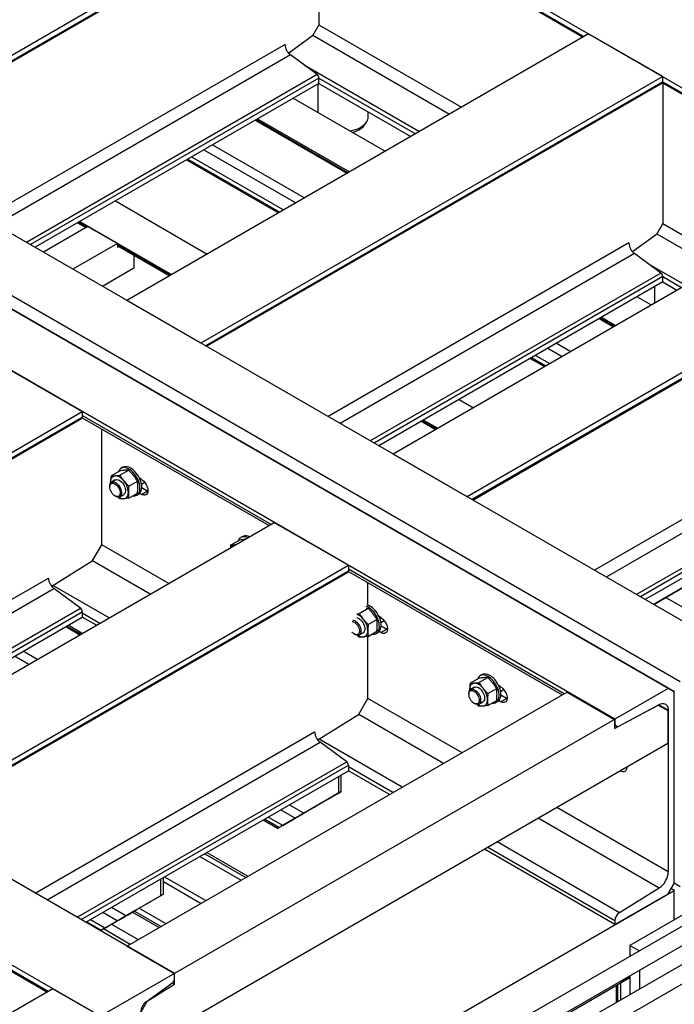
# Model space of a CAD drawing. Header units: millimetres. Extents: x 0 to 25230, y 0 to 17820.
# Tile 191 of 214: x 20083 to 20864, y 10478 to 11653. Entities that reach past the tile are written whole.
import ezdxf

# ---------------------------------------------------------------- set-up
doc = ezdxf.new("R2010")
doc.units = ezdxf.units.MM
doc.linetypes.add('SLD-Sólida', pattern=[0])
doc.layers.add('REFERÊNCIAS', color=9, linetype='SLD-Sólida')

msp = doc.modelspace()

# ---------------------------------------------------------------- linework, layer by layer
at = {"color": 7, "linetype": 'SLD-Sólida', "lineweight": 25, "ltscale": 30}
for p, q in [((21564.2, 10970.9), (20551.9, 10386.5)), ((21603.8, 10948), (20330.9, 10213.2)), ((20561.9, 10369.2), (21574.2, 10953.6)), ((20340.9, 10195.9), (21613.8, 10930.7))]:
    msp.add_line(p, q, dxfattribs=at)
at = {"layer": 'REFERÊNCIAS', "linetype": 'SLD-Sólida', "lineweight": 25, "ltscale": 30}
for p, q in [((16931.4, 13847.1), (21485.1, 11218.3)), ((16380.6, 13529.2), (20934.4, 10900.3)), ((20856.4, 10855.3), (16302.7, 13484.2)), ((16317, 13492.4), (20870.7, 10863.6)), ((20863.7, 10851.3), (16309.9, 13480.2)), ((20792.8, 10818.6), (16239, 13447.4)), ((20267.5, 10515.3), (15713.7, 13144.2)), ((20179.1, 10464.3), (15625.3, 13093.1)), ((20439.7, 11821.8), (19888.9, 11503.9)), ((20439.7, 11815.4), (19894.5, 11500.6)), ((20439.7, 11815.4), (20755.8, 11632.8)), ((19895.6, 11500), (20438.9, 11813.7)), ((20439.5, 11814.3), (20754.8, 11632.2)), ((20439.7, 11814.1), (20439.7, 11646.6)), ((20439.7, 11646.6), (20432.1, 11633.5)), ((20439.7, 11646.6), (20609.7, 11548.5)), ((20761.4, 11636.1), (20210.7, 11318.1)), ((20432.1, 11633.5), (20403.8, 11612.8)), ((20432.6, 11634.4), (20595.6, 11540.3)), ((20849.8, 11585), (20761.4, 11636.1)), ((20399.3, 11623.3), (20040.6, 11416.3)), ((20405.9, 11610.8), (20054.8, 11408.1)), ((20437.5, 11587.4), (20405.9, 11610.8)), ((20422.1, 11598.9), (20559.5, 11519.5)), ((20437.5, 11587.4), (20090.8, 11387.3)), ((20439.7, 11583.3), (20095.5, 11384.6)), ((20849.8, 11585), (20299, 11267.1)), ((20439.7, 11576.8), (20439.7, 11583.3)), ((20439.7, 11583.3), (20554.8, 11516.8)), ((20849.8, 11578.6), (20849.8, 11585)), ((20439.7, 11576.8), (20101.1, 11381.4)), ((20849.8, 11578.6), (20304.6, 11263.9)), ((20305.7, 11263.3), (20849.1, 11577)), ((20438.2, 11576), (20438.2, 11542.3)), ((20439.7, 11576.8), (20549.3, 11513.6)), ((20849.6, 11577.5), (21072.3, 11449)), ((20849.8, 11578.6), (21073.3, 11449.6)), ((20849.8, 11577.4), (20849.8, 11409.9)), ((20409, 11559.1), (20518.6, 11495.9)), ((20363.9, 11533.1), (20473.5, 11469.8)), ((20364.9, 11533.7), (20474.5, 11470.4)), ((20366.6, 11534.6), (20476.1, 11471.4)), ((20498.6, 11537), (20498.6, 11542.9)), ((20302.6, 11497.7), (20412.2, 11434.5)), ((20312.9, 11503.7), (20422.5, 11440.4)), ((20281.7, 11485.6), (20391.3, 11422.4)), ((20283.3, 11486.6), (20392.9, 11423.3)), ((20287.9, 11489.2), (20397.5, 11426)), ((21078.9, 11452.8), (20528.1, 11134.8)), ((20196.9, 11436.7), (20306.4, 11373.4)), ((20164, 11406.3), (20111, 11375.7)), ((20151.8, 11410.6), (20161.7, 11404.9)), ((20152.8, 11411.2), (20162.7, 11405.5)), ((20154.4, 11412.2), (20264, 11348.9)), ((20164, 11406.3), (20199.3, 11385.8)), ((20849.8, 11409.9), (20842.2, 11396.8)), ((20849.8, 11409.9), (20927.2, 11365.2)), ((21167.3, 11401.8), (20616.5, 11083.8)), ((21167.3, 11395.3), (20622.1, 11080.6)), ((20623.2, 11080), (21166.6, 11393.7)), ((20842.2, 11396.8), (20813.9, 11376)), ((20842.7, 11397.6), (20913.1, 11357)), ((20199.3, 11385.8), (20146.3, 11355.3)), ((20199.3, 11385.8), (20199.3, 11381.5)), ((20199.3, 11384.4), (20262.4, 11348)), ((20199.3, 11383.2), (20261.3, 11347.4)), ((20199.3, 11381.5), (20201.1, 11382.2)), ((20809.4, 11386.6), (20450.8, 11179.5)), ((20219.1, 11371.7), (20219.1, 11356.4)), ((20816, 11374.1), (20464.9, 11171.4)), ((20847.6, 11350.7), (20816, 11374.1)), ((20219.1, 11356.4), (20181.7, 11334.8)), ((20832.2, 11362.1), (20877, 11336.2)), ((20847.6, 11350.7), (20501, 11150.5)), ((20849.8, 11346.5), (20505.6, 11147.8)), ((20849.8, 11340.1), (20849.8, 11346.5)), ((20849.8, 11346.5), (20872.3, 11333.5)), ((20849.8, 11340.1), (20511.2, 11144.6)), ((20839.9, 11334.3), (20839.9, 11314.8)), ((20849.8, 11340.1), (20866.7, 11330.3)), ((20819.1, 11322.4), (20836.1, 11312.6)), ((20299, 11267.1), (20210.7, 11318.1)), ((20776.7, 11297.9), (20793.6, 11288.1)), ((20774, 11296.3), (20791, 11286.6)), ((20775.1, 11296.9), (20792, 11287.2)), ((20723.1, 11266.9), (20740, 11257.1)), ((20698, 11252.5), (20715, 11242.7)), ((20712.8, 11261), (20729.7, 11251.2)), ((20691.8, 11248.9), (20708.8, 11239.1)), ((20693.4, 11249.8), (20710.4, 11240)), ((20069.1, 11236.4), (20157.4, 11185.4)), ((20607, 11199.9), (20623.9, 11190.1)), ((21126.9, 11203.3), (20768.2, 10996.2)), ((19632.1, 10882.1), (20157.4, 11185.4)), ((20157.4, 11185.4), (20157.4, 11178.9)), ((20382.6, 11050.8), (20157.4, 11180.8)), ((21133.5, 11190.8), (20782.4, 10988.1)), ((19637.7, 10878.9), (20157.4, 11178.9)), ((19638.8, 10878.3), (20156.7, 11177.3)), ((20157.4, 11178.2), (20380.3, 11049.5)), ((20561.9, 11173.9), (20578.8, 11164.1)), ((20562.9, 11174.5), (20579.9, 11164.7)), ((20564.6, 11175.4), (20581.5, 11165.6)), ((20180.7, 11026.6), (20180.7, 11164.7)), ((21165.1, 11167.4), (20818.4, 10967.3)), ((21167.3, 11163.3), (20823.1, 10964.6)), ((21167.3, 11156.8), (20828.7, 10961.3)), ((20616.5, 11083.8), (20528.1, 11134.8)), ((20191.7, 11108.7), (20202.1, 11114.7)), ((20201.1, 11114.5), (20200.8, 11114)), ((20202.3, 11109.6), (20212.7, 11115.6)), ((20206, 11119), (20203.9, 11117.8)), ((20191.2, 11101.3), (20191.2, 11100.4)), ((20191.2, 11101.3), (20191.3, 11100.1)), ((20196.8, 11103.9), (20192.2, 11101.2)), ((20212.9, 11096.4), (20223.3, 11102.4)), ((20228, 11104.6), (20225.8, 11105.9)), ((20228, 11098.8), (20231.9, 11101.1)), ((20231.8, 11101), (20232.2, 11100.7)), ((20190.2, 11096.6), (20190.2, 11095.6)), ((20202.2, 11083.9), (20206.8, 11086.6)), ((20212.9, 11082.3), (20223.3, 11088.3)), ((20222.4, 11085.7), (20224.5, 11087)), ((20228, 11086.6), (20225.8, 11087.9)), ((20228, 11086.6), (20235, 11090.7)), ((20228.3, 11094.8), (20235.2, 11090.8)), ((20228.3, 11094.8), (20235.2, 11090.8)), ((20235, 11090.7), (20228.3, 11094.6)), ((20235.7, 11090.4), (20235, 11090.7)), ((20235.2, 11090.8), (20235.8, 11091.1)), ((20235.2, 11090.8), (20235.7, 11090.5)), ((20235.2, 11090.8), (20235.2, 11090.8)), ((20235.2, 11090.8), (20235.7, 11090.6)), ((20196.3, 11084.9), (20197.2, 11084.4)), ((20202.3, 11081.3), (20200.1, 11083.6)), ((19861.2, 10749.8), (20386.5, 11053.1)), ((20386.5, 11053.1), (20474.9, 11002.1)), ((20334.4, 11026.2), (20344.9, 11032.3)), ((20343.8, 11032.1), (20343.6, 11031.5)), ((20348.8, 11036.6), (20346.7, 11035.3)), ((20351.9, 11033.1), (20350.6, 11033)), ((20169.4, 11007), (20180.7, 11026.6)), ((20260.7, 10980.4), (20180.7, 11026.6)), ((20334.4, 11026.2), (20334.1, 11022.8)), ((20339.3, 11026.5), (20340.7, 11026.6)), ((20340.4, 11026.5), (20339.3, 11026.5)), ((20169.4, 11007), (20121, 10976.9)), ((20238.5, 10967.6), (20169.6, 11007.4)), ((19949.6, 10698.8), (20474.9, 11002.1)), ((19955.2, 10695.6), (20474.9, 10995.6)), ((19956.3, 10695), (20474.2, 10994)), ((20474.8, 10994.9), (20729.9, 10847.6)), ((20474.9, 11002.1), (20474.9, 10995.6)), ((20732.3, 10849), (20474.9, 10997.5)), ((19783.8, 10794.5), (20117.1, 10986.9)), ((20498.2, 10954.4), (20498.2, 10981.4)), ((20839, 10955.4), (20887, 10983.1)), ((20890.5, 10985.2), (20842.2, 10957.3)), ((19798, 10786.4), (20123.6, 10974.4)), ((20189.4, 10939.3), (20122.5, 10977.9)), ((20155.3, 10951), (20123.6, 10974.4)), ((20849.9, 10961.7), (20839, 10955.4)), ((20841.4, 10956.8), (20851.9, 10962.9)), ((20851.5, 10962.6), (20849.9, 10961.7)), ((20851.9, 10962.9), (20851.9, 10962.9)), ((20852.5, 10963.2), (20852.5, 10963.2)), ((20853.5, 10963.8), (20892.4, 10941.4)), ((19834.1, 10765.5), (20155.3, 10951)), ((19838.7, 10762.8), (20157.4, 10946.8)), ((20157.4, 10946.8), (20157.4, 10940.4)), ((20487.8, 10944.8), (20498.3, 10950.8)), ((20498.3, 10950.8), (20496, 10950.7)), ((20841.4, 10956.8), (20841.4, 10956.8)), ((19844.3, 10759.6), (20157.4, 10940.4)), ((20178.3, 10932.9), (20157.4, 10944.9)), ((20174.4, 10930.6), (20157.4, 10940.4)), ((20484.9, 10944.3), (20487.8, 10944.8)), ((20498.4, 10931.6), (20508.9, 10937.6)), ((20513.6, 10939.7), (20511.4, 10941)), ((20513.6, 10933.9), (20517.5, 10936.2)), ((20517.4, 10936.1), (20517.8, 10935.9)), ((20137.8, 10929), (20154.7, 10919.3)), ((20155.8, 10919.9), (20138.8, 10929.7)), ((20157.4, 10920.8), (20140.5, 10930.6)), ((20498.4, 10917.4), (20508.9, 10923.4)), ((20508, 10920.9), (20510.1, 10922.1)), ((20513.6, 10921.8), (20511.4, 10923.1)), ((20513.6, 10921.8), (20520.6, 10925.9)), ((20513.9, 10930), (20520.8, 10926)), ((20513.9, 10929.9), (20520.8, 10925.9)), ((20520.6, 10925.9), (20513.9, 10929.7)), ((20521.3, 10925.5), (20520.6, 10925.9)), ((20520.8, 10926), (20521.3, 10926.3)), ((20520.8, 10925.9), (20520.8, 10926)), ((20520.8, 10926), (20521.3, 10925.7)), ((20520.8, 10925.9), (20521.3, 10925.7)), ((20481.9, 10920.1), (20482.8, 10919.5)), ((20487.8, 10916.5), (20485.7, 10918.7)), ((20487.8, 10919), (20492.4, 10921.7)), ((20498.2, 10843.3), (20498.2, 10917.4)), ((20103.8, 10889.8), (20086.8, 10899.6)), ((20093.5, 10883.9), (20076.5, 10893.7)), ((20620, 10861.4), (20630.5, 10867.4)), ((20629.4, 10867.2), (20629.2, 10866.7)), ((20630.6, 10862.3), (20641.1, 10868.3)), ((20634.4, 10871.7), (20632.3, 10870.5)), ((20619.6, 10854.1), (20619.6, 10853.1)), ((20619.6, 10854.1), (20619.6, 10852.9)), ((20625.2, 10856.6), (20620.6, 10853.9)), ((20641.2, 10849.1), (20651.7, 10855.2)), ((20656.4, 10857.3), (20654.1, 10858.6)), ((20656.4, 10851.5), (20660.3, 10853.8)), ((20660.2, 10853.7), (20660.6, 10853.5)), ((20856.4, 10855.3), (20792.8, 10818.6)), ((20863.5, 10851.2), (20856.4, 10855.3)), ((20735.6, 10850.9), (20210.9, 10548)), ((20486.9, 10823.7), (20498.2, 10843.3)), ((20610.4, 10778.6), (20498.2, 10843.3)), ((20618.5, 10849.4), (20618.5, 10848.3)), ((20641.2, 10835), (20651.7, 10841)), ((20656.4, 10839.4), (20654.1, 10840.6)), ((20656.4, 10839.4), (20663.4, 10843.4)), ((20656.7, 10847.5), (20663.6, 10843.5)), ((20656.7, 10847.5), (20663.6, 10843.5)), ((20663.4, 10843.4), (20656.7, 10847.3)), ((20664.1, 10843.1), (20663.4, 10843.4)), ((20663.6, 10843.5), (20664.1, 10843.8)), ((20663.6, 10843.5), (20664.1, 10843.2)), ((20663.6, 10843.5), (20663.6, 10843.5)), ((20663.6, 10843.5), (20664.1, 10843.3)), ((20735.6, 10850.9), (20792.2, 10818.3)), ((20863.5, 10622.6), (20863.5, 10851.2)), ((20624.7, 10837.6), (20625.6, 10837.1)), ((20630.6, 10834), (20628.5, 10836.3)), ((20630.6, 10836.6), (20635.2, 10839.3)), ((20650.8, 10838.4), (20652.9, 10839.7)), ((20792.2, 10807.4), (20844.5, 10835.4)), ((20798.2, 10810.7), (20845.5, 10835.9)), ((20844.5, 10835.4), (20855.9, 10828.8)), ((20844.5, 10835.4), (20844.5, 10835.4)), ((20856.4, 10829.2), (20845.1, 10835.7)), ((20855.9, 10828.8), (20855.9, 10789.7)), ((20856.4, 10829.2), (20856.4, 10636.5)), ((20792.2, 10818.3), (20267.5, 10515.3)), ((20486.9, 10823.7), (20438.5, 10793.7)), ((20588.2, 10765.8), (20487.1, 10824.1)), ((20792.2, 10818.3), (20792.2, 10807.4)), ((20792.8, 10818.6), (20792.8, 10814.1)), ((20792.8, 10814.1), (20792.2, 10814.4)), ((20792.2, 10811.7), (20794.4, 10810.4)), ((20101.3, 10611.2), (20434.6, 10803.6)), ((20539.1, 10737.4), (20440, 10794.6)), ((20115.5, 10603.1), (20441.1, 10791.1)), ((20855.9, 10789.7), (20227.1, 10426.7)), ((20472.8, 10767.7), (20441.1, 10791.1)), ((20151.5, 10582.3), (20472.8, 10767.7)), ((20156.2, 10579.6), (20474.9, 10763.6)), ((20474.9, 10763.6), (20474.9, 10757.1)), ((20528, 10731), (20474.9, 10761.6)), ((20799.1, 10756.9), (20806.2, 10761)), ((20806.9, 10760.6), (20806.2, 10761)), ((20806.2, 10761), (20806.2, 10761)), ((20806.4, 10761.1), (20806.9, 10761.4)), ((20806.4, 10761.1), (20806.4, 10761.1)), ((20806.4, 10761.1), (20806.9, 10760.8)), ((20806.4, 10761.1), (20806.4, 10761.1)), ((20806.4, 10761.1), (20806.9, 10760.8)), ((20806.4, 10761.1), (20806.4, 10761.1)), ((20161.8, 10576.3), (20474.9, 10757.1)), ((20462.9, 10750.2), (20462.9, 10730.2)), ((20466.4, 10732.2), (20466.4, 10752.2)), ((20524, 10728.8), (20474.9, 10757.1)), ((20799.1, 10756.9), (20799.1, 10756.9)), ((20421.7, 10706.3), (20462.9, 10730.2)), ((20466.4, 10732.2), (20425.2, 10708.4)), ((20462.9, 10730.2), (20466.4, 10732.2)), ((20432.8, 10712.8), (20390.4, 10688.3)), ((20421.7, 10706.3), (20404.3, 10716.3)), ((20424.3, 10707.9), (20434.8, 10713.9)), ((20434.5, 10713.7), (20432.8, 10712.8)), ((20434.8, 10713.9), (20434.8, 10714)), ((20435.5, 10714.3), (20435.5, 10714.3)), ((20856.4, 10636.5), (20723.5, 10713.3)), ((20392, 10689.2), (20374.7, 10699.2)), ((20396.6, 10691.9), (20379.3, 10701.9)), ((20411.3, 10700.4), (20394, 10710.4)), ((20396.6, 10691.9), (20411.3, 10700.4)), ((20424.3, 10707.9), (20424.3, 10707.9)), ((20845.5, 10617.2), (20701.3, 10700.5)), ((20390.4, 10688.3), (20373.1, 10698.3)), ((20390.4, 10688.3), (20392, 10689.2)), ((20792.8, 10578.1), (20641.1, 10665.7)), ((20798.2, 10587.8), (20652.2, 10672.1)), ((20297.8, 10654.9), (20346.9, 10626.5)), ((20303.5, 10658.1), (20352.6, 10629.8)), ((20305.9, 10659.5), (20355, 10631.2)), ((20792.8, 10573.6), (20637.2, 10663.4)), ((19861, 10640.3), (20115.9, 10493.1)), ((20116.9, 10493.7), (19861.2, 10641.3)), ((20254.3, 10609.7), (20254.3, 10629.7)), ((20255.7, 10630.6), (20304.8, 10602.2)), ((20250.8, 10627.7), (20250.8, 10607.7)), ((20254.3, 10624.8), (20299.2, 10598.9)), ((20845.5, 10617.2), (20798.2, 10587.8)), ((20856.4, 10610.4), (20863.5, 10622.6)), ((20860, 10616.6), (20863.7, 10614.5)), ((20863.5, 10622.8), (20863.7, 10622.7)), ((20870.7, 10618.6), (20863.5, 10622.8)), ((19230.4, 9671.7), (20863.5, 10614.4)), ((20209.5, 10583.9), (20250.8, 10607.7)), ((20254.3, 10609.7), (20213.1, 10585.9)), ((20250.8, 10607.7), (20254.3, 10609.7)), ((20792.8, 10573.6), (20856.4, 10610.4)), ((20916.7, 10610), (20810.6, 10548.8)), ((20863.5, 10614.4), (20860, 10616.5)), ((20863.5, 10579.3), (20863.5, 10614.4)), ((20209.5, 10583.9), (20192.2, 10593.9)), ((20220.7, 10590.3), (20179.1, 10566.3)), ((20199.2, 10577.9), (20181.9, 10587.9)), ((20212.2, 10585.4), (20222.7, 10591.5)), ((20212.2, 10585.4), (20212.2, 10585.4)), ((20217.2, 10588.3), (20249, 10570)), ((20219.7, 10589.7), (20251.4, 10571.4)), ((20222.3, 10591.3), (20220.7, 10590.3)), ((20222.7, 10591.5), (20222.7, 10591.5)), ((20223.4, 10591.9), (20223.4, 10591.9)), ((20225.3, 10593), (20257.1, 10574.7)), ((20179.9, 10566.8), (20162.6, 10576.8)), ((20184.5, 10569.4), (20167.2, 10579.4)), ((20184.5, 10569.4), (20199.2, 10577.9)), ((20192.4, 10574), (20224.2, 10555.7)), ((20792.8, 10578.1), (20792.8, 10573.6)), ((20179.1, 10566.3), (20179.9, 10566.8)), ((20214.5, 10550), (20182.7, 10568.4)), ((20210.9, 10548), (20267.5, 10515.3)), ((20821.8, 10542.3), (20810.6, 10548.8)), ((20810.6, 10548.8), (20810.6, 10535.9)), ((20267.5, 10515.3), (20179.1, 10464.3)), ((20267.5, 10502.4), (20267.5, 10515.3)), ((20267.5, 10508.9), (20267.5, 10515.3)), ((20810.6, 10512.8), (20810.6, 10490.2)), ((20821.9, 10519.3), (20821.9, 10496.7)), ((20233.7, 10481.4), (20265.3, 10504.7)), ((20234.7, 10482.1), (20267.5, 10502.4)), ((20264.5, 10504.1), (20267.5, 10502.4)), ((20561.8, 10366.8), (20810.6, 10510.4)), ((20794.2, 10501), (20794.2, 10480.7)), ((20796.3, 10481.9), (20796.3, 10502.2)), ((20810.6, 10510.4), (20799.9, 10504.2)), ((20799.9, 10483.9), (20799.9, 10504.2)), ((20122.5, 10497), (19574.5, 10180.6)), ((20122.5, 10497), (20179.1, 10464.3)), ((20227.1, 10468.8), (20234.7, 10482.1)), ((20234.7, 10482.1), (20234.7, 10482.1))]:
    msp.add_line(p, q, dxfattribs=at)
at = {"layer": 'REFERÊNCIAS', "linetype": 'SLD-Sólida', "lineweight": 25, "ltscale": 30, "flags": 128}
for points in [[(20476.4, 11520.2), (20477.2, 11520.4), (20480.3, 11521), (20483.2, 11521.9), (20486, 11522.9), (20488.5, 11524.1), (20490.8, 11525.4), (20492.9, 11526.9), (20494.7, 11528.5), (20496.1, 11530.2), (20497.2, 11531.9), (20498, 11533.7), (20498.5, 11535.6), (20498.6, 11537)], [(20479.5, 11518.4), (20482.3, 11519.2), (20484.9, 11520.2), (20487.3, 11521.4), (20489.4, 11522.7), (20491.3, 11524.2), (20492.9, 11525.7), (20494.2, 11527.4), (20494.9, 11528.7)], [(20217.6, 11085), (20218.3, 11084.9), (20220, 11084.9), (20221.5, 11085.3), (20222.8, 11086), (20223.9, 11087), (20224.8, 11088.2), (20225.5, 11089.8), (20226, 11091.6), (20226.2, 11093.5), (20226.2, 11095.7), (20225.9, 11097.9), (20225.3, 11100.3), (20224.5, 11102.6), (20223.5, 11105), (20222.3, 11107.2), (20220.9, 11109.4), (20219.4, 11111.4), (20217.7, 11113.3), (20216, 11114.9), (20214.2, 11116.2), (20212.3, 11117.3), (20210.5, 11118.1), (20208.8, 11118.5), (20207.1, 11118.6), (20205.5, 11118.4), (20204.1, 11117.9), (20202.9, 11117.1), (20201.9, 11115.9), (20201.1, 11114.5), (20201.1, 11114.5)], [(20224.5, 11087), (20224.9, 11087.2), (20226, 11088.2), (20227, 11089.5), (20227.7, 11091), (20228.1, 11092.8), (20228.3, 11094.8), (20228.3, 11096.9), (20228, 11099.2), (20227.4, 11101.5), (20226.6, 11103.8), (20225.6, 11106.2), (20224.4, 11108.5), (20223, 11110.6), (20221.5, 11112.6), (20219.8, 11114.5), (20218.1, 11116.1), (20216.3, 11117.4), (20214.5, 11118.5), (20212.7, 11119.3), (20210.9, 11119.7), (20209.2, 11119.9), (20207.7, 11119.7), (20206.3, 11119.1), (20206, 11119)], [(20190.2, 11096.6), (20190.3, 11098.1), (20190.7, 11099.4), (20191.3, 11100.4), (20192.1, 11101.2), (20193.1, 11101.6), (20194.3, 11101.7), (20195.6, 11101.5), (20196.9, 11100.9), (20198.2, 11100.1), (20199.5, 11098.9), (20200.8, 11097.6), (20201.9, 11096.1), (20202.8, 11094.4), (20203.5, 11092.7), (20204, 11091), (20204.3, 11089.3), (20204.3, 11087.7), (20204, 11086.4), (20203.5, 11085.2), (20202.8, 11084.3), (20201.9, 11083.7), (20200.8, 11083.5), (20199.5, 11083.5), (20198.2, 11083.9), (20197.2, 11084.4)], [(20190.2, 11095.6), (20190.3, 11097), (20190.7, 11098.2), (20191.3, 11099.1), (20192.1, 11099.7), (20193.1, 11100), (20194.2, 11100), (20195.4, 11099.7), (20196.7, 11099), (20197.9, 11098.1), (20199.1, 11096.9), (20200.1, 11095.5), (20201, 11094), (20201.8, 11092.4), (20202.2, 11090.8), (20202.5, 11089.2), (20202.5, 11087.8), (20202.2, 11086.5), (20201.8, 11085.5), (20201, 11084.7), (20200.1, 11084.2), (20199.1, 11084.1), (20197.9, 11084.2), (20196.7, 11084.7), (20195.4, 11085.5), (20194.2, 11086.6), (20193.1, 11087.9), (20192.1, 11089.3), (20191.3, 11090.9), (20190.7, 11092.5), (20190.3, 11094.1), (20190.2, 11095.6)], [(20191.2, 11101.3), (20191.3, 11102.9), (20191.6, 11104.3), (20192, 11105.6), (20192.6, 11106.6), (20193.4, 11107.5), (20194.3, 11108.2), (20195.4, 11108.7), (20196.5, 11108.9)], [(20207.1, 11102.8), (20205.9, 11104.2), (20204.6, 11105.5), (20203.2, 11106.6), (20201.8, 11107.5), (20200.4, 11108.2), (20199.1, 11108.6), (20197.8, 11108.9), (20196.5, 11108.9)], [(20196.8, 11103.9), (20197.7, 11104.2), (20198.9, 11104.3), (20200.2, 11104.1), (20201.5, 11103.6), (20202.8, 11102.7), (20204.1, 11101.6), (20205.4, 11100.3), (20206.5, 11098.7), (20207.4, 11097.1), (20208.1, 11095.3), (20208.6, 11093.6), (20208.9, 11091.9), (20208.9, 11090.4), (20208.6, 11089), (20208.1, 11087.9), (20207.4, 11087), (20206.8, 11086.6)], [(20228, 11104.6), (20229.4, 11103.6), (20230.8, 11102.4), (20232.1, 11100.9), (20233.2, 11099.2), (20234.2, 11097.5), (20234.9, 11095.6), (20235.5, 11093.8), (20235.7, 11092), (20235.7, 11090.3), (20235.5, 11088.9), (20234.9, 11087.6), (20234.2, 11086.6), (20233.2, 11086), (20232.1, 11085.6), (20230.8, 11085.6), (20229.4, 11086), (20228, 11086.6)], [(20207.1, 11081.6), (20208.3, 11081.8), (20209.3, 11082.2), (20210.2, 11082.9), (20211, 11083.8), (20211.6, 11084.9), (20212.1, 11086.1), (20212.3, 11087.6), (20212.4, 11089.1)], [(20355, 11034.9), (20353.3, 11035.6), (20351.6, 11036.1), (20349.9, 11036.2), (20348.3, 11036), (20346.9, 11035.5), (20345.7, 11034.6), (20344.7, 11033.5), (20343.8, 11032.1)], [(20503.1, 10920.1), (20503.9, 10920), (20505.5, 10920.1), (20507, 10920.4), (20508.4, 10921.1), (20509.5, 10922.1), (20510.4, 10923.4), (20511.1, 10924.9), (20511.6, 10926.7), (20511.8, 10928.7), (20511.7, 10930.8), (20511.4, 10933.1), (20510.9, 10935.4), (20510.1, 10937.7), (20509.1, 10940.1), (20507.9, 10942.4), (20506.5, 10944.5), (20505, 10946.6), (20503.3, 10948.4), (20501.6, 10950), (20499.7, 10951.4), (20497.9, 10952.4), (20496.1, 10953.2), (20496.1, 10953.2)], [(20510.1, 10922.1), (20510.5, 10922.3), (20511.6, 10923.3), (20512.5, 10924.6), (20513.2, 10926.2), (20513.7, 10927.9), (20513.9, 10929.9), (20513.9, 10932), (20513.6, 10934.3), (20513, 10936.6), (20512.2, 10939), (20511.2, 10941.3), (20510, 10943.6), (20508.6, 10945.8), (20507.1, 10947.8), (20505.4, 10949.6), (20503.7, 10951.2), (20501.9, 10952.6), (20500, 10953.7), (20498.2, 10954.4), (20498.2, 10954.4)], [(20479.3, 10935.2), (20479.8, 10935.1), (20481, 10934.8), (20482.2, 10934.2), (20483.5, 10933.2), (20484.6, 10932), (20485.7, 10930.7), (20486.6, 10929.1), (20487.3, 10927.5), (20487.8, 10925.9), (20488.1, 10924.4), (20488.1, 10922.9), (20487.8, 10921.6), (20487.3, 10920.6), (20486.6, 10919.8), (20485.7, 10919.4), (20484.6, 10919.2), (20483.5, 10919.4), (20482.2, 10919.9), (20481, 10920.7), (20479.8, 10921.7), (20479.3, 10922.3)], [(20480.2, 10936.8), (20481.1, 10936.6), (20482.5, 10936.1), (20483.8, 10935.2), (20485.1, 10934.1), (20486.3, 10932.7), (20487.4, 10931.2), (20488.4, 10929.5), (20489.1, 10927.8), (20489.6, 10926.1), (20489.8, 10924.4), (20489.8, 10922.9), (20489.6, 10921.5), (20489.1, 10920.3), (20488.4, 10919.4), (20487.4, 10918.9), (20486.3, 10918.6), (20485.1, 10918.7), (20483.8, 10919), (20482.8, 10919.5)], [(20484.8, 10939.5), (20485.7, 10939.3), (20487.1, 10938.7), (20488.4, 10937.9), (20489.7, 10936.7), (20490.9, 10935.4), (20492, 10933.9), (20493, 10932.2), (20493.7, 10930.5), (20494.2, 10928.7), (20494.4, 10927.1), (20494.4, 10925.5), (20494.2, 10924.1), (20493.7, 10923), (20493, 10922.1), (20492.4, 10921.7)], [(20513.6, 10939.7), (20515, 10938.8), (20516.4, 10937.5), (20517.7, 10936), (20518.8, 10934.4), (20519.8, 10932.6), (20520.5, 10930.8), (20521, 10928.9), (20521.3, 10927.1), (20521.3, 10925.5), (20521, 10924), (20520.5, 10922.7), (20519.8, 10921.8), (20518.8, 10921.1), (20517.7, 10920.8), (20516.4, 10920.8), (20515, 10921.1), (20513.6, 10921.8)], [(20492.7, 10916.7), (20493.9, 10916.9), (20494.9, 10917.4), (20495.8, 10918), (20496.6, 10918.9), (20497.2, 10920), (20497.6, 10921.3), (20497.9, 10922.7), (20498, 10924.2)], [(20645.9, 10837.7), (20646.7, 10837.6), (20648.3, 10837.6), (20649.8, 10838), (20651.1, 10838.7), (20652.3, 10839.7), (20653.2, 10841), (20653.9, 10842.5), (20654.4, 10844.3), (20654.6, 10846.3), (20654.5, 10848.4), (20654.2, 10850.6), (20653.7, 10853), (20652.9, 10855.3), (20651.9, 10857.7), (20650.7, 10859.9), (20649.3, 10862.1), (20647.8, 10864.1), (20646.1, 10866), (20644.3, 10867.6), (20642.5, 10868.9), (20640.7, 10870), (20638.9, 10870.8), (20637.1, 10871.2), (20635.5, 10871.3), (20633.9, 10871.1), (20632.5, 10870.6), (20631.3, 10869.8), (20630.2, 10868.6), (20629.4, 10867.2), (20629.4, 10867.2)], [(20652.9, 10839.7), (20653.3, 10839.9), (20654.4, 10840.9), (20655.3, 10842.2), (20656, 10843.7), (20656.5, 10845.5), (20656.7, 10847.5), (20656.6, 10849.6), (20656.3, 10851.9), (20655.8, 10854.2), (20655, 10856.5), (20654, 10858.9), (20652.8, 10861.2), (20651.4, 10863.3), (20649.9, 10865.4), (20648.2, 10867.2), (20646.5, 10868.8), (20644.7, 10870.1), (20642.8, 10871.2), (20641, 10872), (20639.3, 10872.4), (20637.6, 10872.6), (20636, 10872.4), (20634.6, 10871.8), (20634.4, 10871.7)], [(20618.5, 10849.4), (20618.7, 10850.8), (20619, 10852.1), (20619.6, 10853.1), (20620.5, 10853.9), (20621.5, 10854.3), (20622.7, 10854.4), (20623.9, 10854.2), (20625.3, 10853.6), (20626.6, 10852.8), (20627.9, 10851.7), (20629.1, 10850.3), (20630.2, 10848.8), (20631.2, 10847.1), (20631.9, 10845.4), (20632.4, 10843.7), (20632.6, 10842), (20632.6, 10840.4), (20632.4, 10839.1), (20631.9, 10837.9), (20631.2, 10837), (20630.2, 10836.4), (20629.1, 10836.2), (20627.9, 10836.2), (20626.6, 10836.6), (20625.6, 10837.1)], [(20618.5, 10848.3), (20618.7, 10849.7), (20619, 10850.9), (20619.6, 10851.8), (20620.4, 10852.4), (20621.4, 10852.7), (20622.6, 10852.7), (20623.8, 10852.4), (20625, 10851.7), (20626.3, 10850.8), (20627.4, 10849.6), (20628.5, 10848.2), (20629.4, 10846.7), (20630.1, 10845.1), (20630.6, 10843.5), (20630.9, 10841.9), (20630.9, 10840.5), (20630.6, 10839.2), (20630.1, 10838.2), (20629.4, 10837.4), (20628.5, 10836.9), (20627.4, 10836.8), (20626.3, 10837), (20625, 10837.4), (20623.8, 10838.2), (20622.6, 10839.3), (20621.4, 10840.6), (20620.4, 10842), (20619.6, 10843.6), (20619, 10845.2), (20618.7, 10846.8), (20618.5, 10848.3)], [(20619.6, 10854.1), (20619.7, 10855.6), (20619.9, 10857), (20620.4, 10858.3), (20621, 10859.4), (20621.8, 10860.2), (20622.7, 10860.9), (20623.7, 10861.4), (20624.9, 10861.6)], [(20635.5, 10855.5), (20634.3, 10856.9), (20632.9, 10858.2), (20631.6, 10859.3), (20630.2, 10860.2), (20628.8, 10860.9), (20627.4, 10861.3), (20626.1, 10861.6), (20624.9, 10861.6)], [(20625.2, 10856.6), (20626.1, 10856.9), (20627.3, 10857.1), (20628.5, 10856.8), (20629.9, 10856.3), (20631.2, 10855.4), (20632.5, 10854.3), (20633.7, 10853), (20634.8, 10851.4), (20635.7, 10849.8), (20636.5, 10848), (20637, 10846.3), (20637.2, 10844.6), (20637.2, 10843.1), (20637, 10841.7), (20636.5, 10840.6), (20635.7, 10839.7), (20635.2, 10839.3)], [(20656.4, 10857.3), (20657.8, 10856.3), (20659.2, 10855.1), (20660.4, 10853.6), (20661.6, 10851.9), (20662.6, 10850.2), (20663.3, 10848.3), (20663.8, 10846.5), (20664.1, 10844.7), (20664.1, 10843), (20663.8, 10841.6), (20663.3, 10840.3), (20662.6, 10839.3), (20661.6, 10838.7), (20660.4, 10838.3), (20659.2, 10838.3), (20657.8, 10838.7), (20656.4, 10839.4)], [(20635.5, 10834.3), (20636.6, 10834.5), (20637.7, 10834.9), (20638.6, 10835.6), (20639.4, 10836.5), (20640, 10837.6), (20640.4, 10838.8), (20640.7, 10840.3), (20640.8, 10841.8)], [(20845.5, 10835.9), (20847.3, 10836.7), (20848.9, 10837.1), (20850.5, 10837.2), (20852, 10837), (20853.3, 10836.4), (20854.4, 10835.5), (20855.2, 10834.3), (20855.9, 10832.8), (20856.3, 10831.1), (20856.4, 10829.2)], [(20806.9, 10761.4), (20806.9, 10760.6), (20806.6, 10759.1), (20806.1, 10757.9), (20805.4, 10756.9), (20804.4, 10756.2), (20803.2, 10755.9), (20802, 10755.9), (20800.6, 10756.3), (20799.1, 10756.9)]]:
    msp.add_lwpolyline(points, dxfattribs=at)
at = {"layer": 'REFERÊNCIAS', "linetype": 'SLD-Sólida', "lineweight": 25, "ltscale": 900}
for centre, radius, start, end in [((20416.1, 11624.2), 16.9, 182.8744, 232.5131), ((20434.1, 11583), 5.56, 2.8744, 52.5131), ((20848, 11578.4), 1.78, 305.5182, 5.794), ((20826.3, 11387.4), 16.9, 182.8744, 232.5131), ((20844.3, 11346.3), 5.56, 2.8744, 52.5131), ((20155.7, 11178.7), 1.78, 305.5182, 5.794), ((20189.4, 11088), 23, 2.6393, 39.7721), ((20206.9, 11091.4), 9.86, 233.4878, 271.5037), ((20352.6, 11028.7), 8.69, 58.2038, 115.8055), ((20339.8, 11021.1), 5.35, 95.0467, 156.4526), ((20473.2, 10995.4), 1.78, 305.5182, 5.794), ((20133.9, 10987.7), 16.9, 182.8744, 232.5131), ((20151.9, 10946.6), 5.56, 2.8744, 52.5131), ((20479.3, 10928), 16.6, 36.4305, 70.8988), ((20475, 10923.2), 23, 2.6393, 39.7721), ((20492.4, 10926.5), 9.86, 233.4878, 271.5037), ((20617.8, 10840.7), 23, 2.6393, 39.7721), ((20635.2, 10844.1), 9.86, 233.4878, 271.5037), ((20796.2, 10813.5), 3.46, 170.3014, 305.9477), ((20451.4, 10804.4), 16.9, 182.8744, 232.5131), ((20469.4, 10763.3), 5.56, 2.8744, 52.5131), ((20831.9, 10637.6), 24.5, 303.7468, 357.5005), ((20805.1, 10577.6), 12.4, 123.9489, 177.2983), ((20261.9, 10509.2), 5.56, 307.4869, 357.1256), ((20243.9, 10468), 16.9, 127.4869, 177.1256)]:
    msp.add_arc(centre, radius, start, end, dxfattribs=at)
for centre, major_axis, start_param, end_param in [((20847.9, 10960.6), (8, 4.62), 2.356154, 3.761842), ((20849, 10961.2), (3.56, 2.06), 5.497747, 6.903435), ((20432, 10712.3), (3.56, 2.06), 5.497747, 6.903435), ((20416, 10703.1), (8, 4.62), 4.092058, 5.497747), ((20430.8, 10711.6), (8, 4.62), 2.356154, 3.761842), ((20394.6, 10690.7), (3.56, 2.06), 0.950466, 2.356154), ((20203.9, 10580.6), (8, 4.62), 4.092058, 5.497747), ((20218.7, 10589.2), (8, 4.62), 2.356154, 3.761842), ((20219.8, 10589.8), (3.56, 2.06), 5.497747, 6.903435), ((20182.4, 10568.2), (3.56, 2.06), 0.950466, 2.356154)]:
    msp.add_ellipse(centre, major_axis=major_axis, ratio=0.00007, start_param=start_param, end_param=end_param, dxfattribs=at)
at = {"layer": 'REFERÊNCIAS', "linetype": 'SLD-Sólida', "lineweight": 25, "ltscale": 30}
for points, knots in [([(20207.8, 11115.4), (20206.9, 11115.3), (20205.1, 11115.1), (20203.1, 11114.8), (20202.1, 11114.7)], [0, 0, 0, 0, 0.498791, 1, 1, 1, 1]), ([(20212.7, 11115.6), (20211.9, 11115.6), (20210.4, 11115.6), (20208.7, 11115.5), (20207.8, 11115.4)], [0, 0, 0, 0, 0.498963, 1, 1, 1, 1]), ([(20218.4, 11109.3), (20217.5, 11110.4), (20215.7, 11112.6), (20213.7, 11114.6), (20212.7, 11115.6)], [0, 0, 0, 0, 0.498791, 1, 1, 1, 1]), ([(20191.7, 11108.7), (20191.5, 11107.4), (20191.3, 11104.9), (20191.2, 11102.5), (20191.2, 11101.3)], [0, 0, 0, 0, 0.498963, 1, 1, 1, 1]), ([(20191.7, 11108.7), (20192.4, 11108.7), (20193.9, 11108.7), (20195.7, 11108.8), (20196.5, 11108.9)], [0, 0, 0, 0, 0.498963, 1, 1, 1, 1]), ([(20196.5, 11108.9), (20197.4, 11109), (20199.2, 11109.2), (20201.3, 11109.5), (20202.3, 11109.6)], [0, 0, 0, 0, 0.498791, 1, 1, 1, 1]), ([(20202.3, 11109.6), (20203, 11108.5), (20204.5, 11106.1), (20206.3, 11103.9), (20207.1, 11102.8)], [0, 0, 0, 0, 0.498963, 1, 1, 1, 1]), ([(20207.1, 11102.8), (20208, 11101.7), (20209.8, 11099.5), (20211.9, 11097.4), (20212.9, 11096.4)], [0, 0, 0, 0, 0.498791, 1, 1, 1, 1]), ([(20223.3, 11102.4), (20222.5, 11103.6), (20221, 11105.9), (20219.3, 11108.2), (20218.4, 11109.3)], [0, 0, 0, 0, 0.498963, 1, 1, 1, 1]), ([(20223.7, 11095.6), (20223.7, 11096.8), (20223.7, 11099.1), (20223.4, 11101.3), (20223.3, 11102.4)], [0, 0, 0, 0, 0.498791, 1, 1, 1, 1]), ([(20212.9, 11096.4), (20212.7, 11095.2), (20212.5, 11092.7), (20212.4, 11090.3), (20212.4, 11089.1)], [0, 0, 0, 0, 0.4989632, 1, 1, 1, 1]), ([(20212.4, 11089.1), (20212.5, 11087.4), (20212.5, 11085), (20212.8, 11082.8), (20212.9, 11082.3)], [0, 0, 0, 0, 0.748327, 1, 1, 1, 1]), ([(20223.3, 11088.3), (20223.4, 11088.9), (20223.6, 11091.4), (20223.7, 11093.8), (20223.7, 11095.6)], [0, 0, 0, 0, 0.251673, 1, 1, 1, 1]), ([(20207.1, 11081.6), (20206.3, 11081.5), (20204.5, 11081.4), (20203, 11081.3), (20202.3, 11081.3)], [0, 0, 0, 0, 0.498791, 1, 1, 1, 1]), ([(20212.9, 11082.3), (20211.9, 11082.1), (20209.9, 11081.8), (20208, 11081.6), (20207.1, 11081.6)], [0, 0, 0, 0, 0.498963, 1, 1, 1, 1]), ([(20350.6, 11033), (20349.7, 11032.9), (20347.9, 11032.7), (20345.9, 11032.4), (20344.9, 11032.3)], [0, 0, 0, 0, 0.498791, 1, 1, 1, 1]), ([(20334.4, 11026.2), (20335.2, 11026.2), (20336.7, 11026.3), (20338.4, 11026.4), (20339.3, 11026.5)], [0, 0, 0, 0, 0.498963, 1, 1, 1, 1]), ([(20504, 10944.4), (20503.1, 10945.5), (20501.3, 10947.7), (20499.3, 10949.8), (20498.3, 10950.8)], [0, 0, 0, 0, 0.498791, 1, 1, 1, 1]), ([(20487.8, 10944.8), (20488.6, 10943.6), (20490.1, 10941.3), (20491.8, 10939), (20492.7, 10937.9)], [0, 0, 0, 0, 0.498963, 1, 1, 1, 1]), ([(20492.7, 10937.9), (20493.6, 10936.8), (20495.4, 10934.6), (20497.4, 10932.6), (20498.4, 10931.6)], [0, 0, 0, 0, 0.498791, 1, 1, 1, 1]), ([(20508.9, 10937.6), (20508.1, 10938.8), (20506.6, 10941.1), (20504.9, 10943.3), (20504, 10944.4)], [0, 0, 0, 0, 0.498963, 1, 1, 1, 1]), ([(20509.3, 10930.8), (20509.3, 10931.9), (20509.3, 10934.3), (20509, 10936.5), (20508.9, 10937.6)], [0, 0, 0, 0, 0.498791, 1, 1, 1, 1]), ([(20498.4, 10931.6), (20498.3, 10930.3), (20498.1, 10927.8), (20498, 10925.4), (20498, 10924.2)], [0, 0, 0, 0, 0.4989632, 1, 1, 1, 1]), ([(20498, 10924.2), (20498.1, 10922.5), (20498.1, 10920.2), (20498.4, 10918), (20498.4, 10917.4)], [0, 0, 0, 0, 0.748327, 1, 1, 1, 1]), ([(20508.9, 10923.4), (20508.9, 10924.1), (20509.2, 10926.6), (20509.3, 10929), (20509.3, 10930.8)], [0, 0, 0, 0, 0.251673, 1, 1, 1, 1]), ([(20492.7, 10916.7), (20491.8, 10916.6), (20490.1, 10916.5), (20488.6, 10916.5), (20487.8, 10916.5)], [0, 0, 0, 0, 0.498791, 1, 1, 1, 1]), ([(20498.4, 10917.4), (20497.4, 10917.3), (20495.4, 10917), (20493.6, 10916.8), (20492.7, 10916.7)], [0, 0, 0, 0, 0.498963, 1, 1, 1, 1]), ([(20636.2, 10868.1), (20635.3, 10868), (20633.5, 10867.9), (20631.5, 10867.6), (20630.5, 10867.4)], [0, 0, 0, 0, 0.498791, 1, 1, 1, 1]), ([(20641.1, 10868.3), (20640.3, 10868.3), (20638.8, 10868.3), (20637.1, 10868.2), (20636.2, 10868.1)], [0, 0, 0, 0, 0.498963, 1, 1, 1, 1]), ([(20646.8, 10862), (20645.9, 10863.1), (20644.1, 10865.3), (20642.1, 10867.3), (20641.1, 10868.3)], [0, 0, 0, 0, 0.498791, 1, 1, 1, 1]), ([(20620, 10861.4), (20619.9, 10860.1), (20619.6, 10857.6), (20619.6, 10855.2), (20619.6, 10854.1)], [0, 0, 0, 0, 0.498963, 1, 1, 1, 1]), ([(20620, 10861.4), (20620.8, 10861.4), (20622.3, 10861.4), (20624, 10861.5), (20624.9, 10861.6)], [0, 0, 0, 0, 0.498963, 1, 1, 1, 1]), ([(20624.9, 10861.6), (20625.8, 10861.7), (20627.6, 10861.9), (20629.6, 10862.2), (20630.6, 10862.3)], [0, 0, 0, 0, 0.498791, 1, 1, 1, 1]), ([(20630.6, 10862.3), (20631.4, 10861.2), (20632.9, 10858.8), (20634.6, 10856.6), (20635.5, 10855.5)], [0, 0, 0, 0, 0.498963, 1, 1, 1, 1]), ([(20635.5, 10855.5), (20636.4, 10854.4), (20638.2, 10852.2), (20640.2, 10850.2), (20641.2, 10849.1)], [0, 0, 0, 0, 0.498791, 1, 1, 1, 1]), ([(20651.7, 10855.2), (20650.9, 10856.3), (20649.4, 10858.7), (20647.7, 10860.9), (20646.8, 10862)], [0, 0, 0, 0, 0.498963, 1, 1, 1, 1]), ([(20652.1, 10848.3), (20652.1, 10849.5), (20652, 10851.8), (20651.8, 10854), (20651.7, 10855.2)], [0, 0, 0, 0, 0.498791, 1, 1, 1, 1]), ([(20641.2, 10849.1), (20641.1, 10847.9), (20640.9, 10845.4), (20640.8, 10843), (20640.8, 10841.8)], [0, 0, 0, 0, 0.4989632, 1, 1, 1, 1]), ([(20640.8, 10841.8), (20640.8, 10840.1), (20640.9, 10837.7), (20641.2, 10835.5), (20641.2, 10835)], [0, 0, 0, 0, 0.748327, 1, 1, 1, 1]), ([(20651.7, 10841), (20651.7, 10841.6), (20652, 10844.1), (20652.1, 10846.5), (20652.1, 10848.3)], [0, 0, 0, 0, 0.251673, 1, 1, 1, 1]), ([(20635.5, 10834.3), (20634.6, 10834.2), (20632.9, 10834.1), (20631.4, 10834), (20630.6, 10834)], [0, 0, 0, 0, 0.498791, 1, 1, 1, 1]), ([(20641.2, 10835), (20640.2, 10834.8), (20638.2, 10834.5), (20636.4, 10834.4), (20635.5, 10834.3)], [0, 0, 0, 0, 0.498963, 1, 1, 1, 1])]:
    msp.add_open_spline(points, degree=3, knots=knots, dxfattribs=at)

doc.saveas('drawing.dxf')
